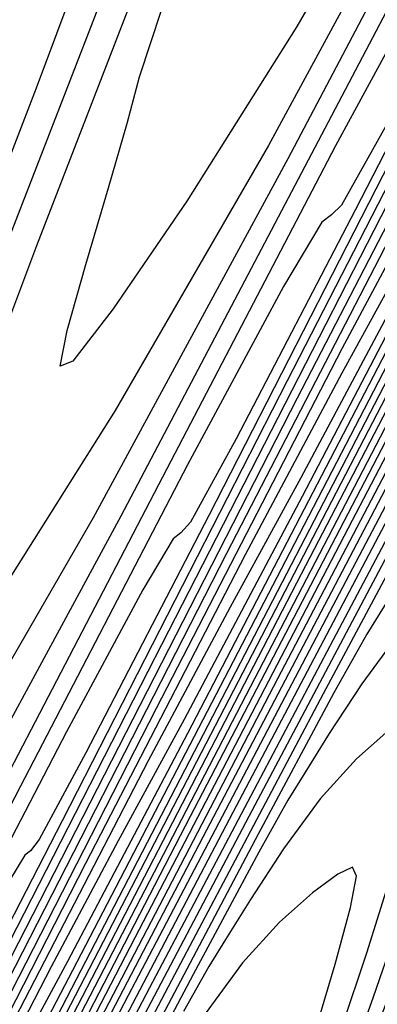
# Model space of a CAD drawing. Extents: x 3249832 to 3255657, y 13789405 to 13793316.
# Tile 15 of 256: x 3251544.11 to 3251547.3, y 13792367.57 to 13792376.35. Entities that reach past the tile are written whole.
import ezdxf

# ---------------------------------------------------------------- set-up
doc = ezdxf.new("R2010")
doc.units = 0
doc.header["$LTSCALE"] = 100
doc.header["$MEASUREMENT"] = 0
for name, color, linetype in [('GRATIO_03231_CON', 1, 'CONTINUOUS'), ('GRATIO_0323_ICON', 1, 'CONTINUOUS'), ('TARGETS_EAST', 7, 'CONTINUOUS')]:
    doc.layers.add(name, color=color, linetype=linetype)

# ---------------------------------------------------------------- blocks, each defined once
blk = doc.blocks.new('Gratio_032316_contours')
at = {"layer": 'GRATIO_03231_CON', "color": 1, "linetype": 'Continuous', "flags": 128}
for points in [[(3251553.1524, 13792388.2974), (3251552.393, 13792386.9678), (3251551.093, 13792384.5258), (3251549.4862, 13792381.4853), (3251547.8945, 13792378.5505), (3251546.5847, 13792376.2902), (3251545.6039, 13792374.7326), (3251544.9438, 13792373.7706), (3251544.5861, 13792373.3042), (3251544.4723, 13792373.2616), (3251544.5334, 13792373.5779), (3251544.7005, 13792374.1664), (3251544.9034, 13792374.8518), (3251545.072, 13792375.4368), (3251545.1803, 13792375.8401), (3251545.3793, 13792376.4436), (3251545.8641, 13792377.7453), (3251546.7433, 13792380.0272), (3251547.7799, 13792382.7082), (3251548.6501, 13792384.9914), (3251549.12, 13792386.2998), (3251549.3142, 13792386.9359), (3251549.447, 13792387.4222), (3251549.6811, 13792388.1548)], [(3251553.6493, 13792388.2761), (3251552.7518, 13792386.6107), (3251552.3801, 13792386.015), (3251552.2667, 13792385.9568), (3251552.1527, 13792385.9168), (3251551.8121, 13792385.427), (3251551.0272, 13792384.0326), (3251549.673, 13792381.4769), (3251547.9948, 13792378.2971), (3251546.3309, 13792375.2285), (3251544.9618, 13792372.8651), (3251543.9378, 13792371.2351)], [(3251543.7524, 13792372.9793), (3251544.2646, 13792374.3365), (3251545.1872, 13792376.7206), (3251546.2735, 13792379.523), (3251547.1871, 13792381.9091), (3251547.6843, 13792383.2746), (3251547.8944, 13792383.9366), (3251548.0391, 13792384.4424), (3251548.2872, 13792385.207), (3251548.593, 13792386.1152), (3251548.8575, 13792386.9194), (3251549.0075, 13792387.4362), (3251549.0733, 13792387.7392), (3251549.1112, 13792387.9665), (3251549.1628, 13792388.2233)], [(3251553.9642, 13792388.6832), (3251552.3407, 13792385.5515), (3251551.4102, 13792383.8109), (3251551.0309, 13792383.1856), (3251550.9232, 13792383.1201), (3251550.8161, 13792383.0729), (3251550.4719, 13792382.5565), (3251549.6615, 13792381.0973), (3251548.253, 13792378.4281), (3251546.5035, 13792375.109), (3251544.7674, 13792371.9066), (3251543.3388, 13792369.4401)], [(3251543.6311, 13792373.414), (3251544.7672, 13792376.3378), (3251545.724, 13792378.8268)], [(3251555.3111, 13792390.8656), (3251553.5372, 13792387.4902), (3251551.4757, 13792383.4985), (3251549.7234, 13792380.1024), (3251548.727, 13792378.2114), (3251548.3326, 13792377.5267), (3251548.2363, 13792377.4467), (3251548.1428, 13792377.3851), (3251547.7914, 13792376.8156), (3251546.93, 13792375.2267), (3251545.4233, 13792372.3456), (3251543.6031, 13792368.854), (3251541.9179, 13792365.6722), (3251540.7218, 13792363.5142), (3251539.9919, 13792362.2679), (3251539.6111, 13792361.6151), (3251539.4686, 13792361.275), (3251539.4807, 13792361.1182), (3251539.57, 13792361.053)], [(3251554.2082, 13792388.5617), (3251552.3699, 13792385.0533), (3251550.2315, 13792380.9062), (3251548.4148, 13792377.3778), (3251547.3854, 13792375.4117), (3251546.9835, 13792374.6972), (3251546.8929, 13792374.61), (3251546.8079, 13792374.5445), (3251546.4646, 13792373.9714), (3251545.6097, 13792372.38), (3251544.1179, 13792369.5143), (3251542.3765, 13792366.1363), (3251540.9012, 13792363.2626), (3251540.078, 13792361.6561), (3251539.7758, 13792361.0635), (3251539.7341, 13792360.978)], [(3251554.2476, 13792388.3407), (3251553.1052, 13792386.2578), (3251551.2026, 13792382.6163), (3251548.9872, 13792378.3139), (3251547.1061, 13792374.6532), (3251546.0438, 13792372.6119), (3251545.6343, 13792371.8677), (3251545.5494, 13792371.7732), (3251545.4818, 13792371.7212), (3251545.2086, 13792371.265), (3251544.5281, 13792369.9984), (3251543.3408, 13792367.7174), (3251541.9554, 13792365.0286), (3251540.7825, 13792362.7407), (3251540.13, 13792361.4606), (3251539.8931, 13792360.9869), (3251539.8644, 13792360.9161), (3251539.8708, 13792360.912), (3251539.8775, 13792360.9075), (3251539.8844, 13792360.9028)], [(3251554.8319, 13792389.0129), (3251553.9313, 13792387.4137), (3251553.1791, 13792386.1162), (3251552.0023, 13792383.9539), (3251550.0354, 13792380.1793), (3251547.743, 13792375.7215), (3251545.7975, 13792371.9286), (3251544.7021, 13792369.8122), (3251544.2852, 13792369.0383), (3251544.206, 13792368.9365), (3251544.1557, 13792368.8978), (3251543.9525, 13792368.5586), (3251543.4465, 13792367.6167), (3251542.5638, 13792365.9206), (3251541.5344, 13792363.9207), (3251540.6644, 13792362.2183), (3251540.1829, 13792361.2644), (3251540.0111, 13792360.9099), (3251539.9931, 13792360.8554), (3251539.9993, 13792360.8517), (3251540.0041, 13792360.8486), (3251540.0082, 13792360.8458)], [(3251556.3025, 13792391.4863), (3251554.3436, 13792387.7331), (3251552.782, 13792384.7839), (3251551.8317, 13792383.0652), (3251551.0422, 13792381.6671), (3251549.7964, 13792379.346), (3251547.7006, 13792375.3054), (3251545.2533, 13792370.5375), (3251543.1758, 13792366.4815), (3251542.0012, 13792364.2018), (3251541.5081, 13792363.2623), (3251541.2864, 13792362.8522), (3251541.0104, 13792362.3267), (3251540.6905, 13792361.7061), (3251540.4215, 13792361.1773), (3251540.2741, 13792360.8801), (3251540.2237, 13792360.7685), (3251540.2218, 13792360.7497)], [(3251555.3865, 13792389.5911), (3251553.3657, 13792385.716), (3251551.757, 13792382.6694), (3251550.7828, 13792380.8926), (3251549.9807, 13792379.4564), (3251548.7173, 13792377.0887), (3251546.5873, 13792372.9737), (3251544.0993, 13792368.119), (3251541.9903, 13792363.988), (3251540.8125, 13792361.6789), (3251540.3788, 13792360.828), (3251540.3171, 13792360.7063)], [(3251556.5731, 13792391.7377), (3251554.4705, 13792387.6958), (3251552.3878, 13792383.699), (3251550.732, 13792380.5549), (3251549.7418, 13792378.7356), (3251548.9827, 13792377.37), (3251547.8522, 13792375.2511), (3251545.9574, 13792371.5903), (3251543.7444, 13792367.271), (3251541.8692, 13792363.5951), (3251540.8234, 13792361.5391), (3251540.4402, 13792360.7798), (3251540.3883, 13792360.6688)], [(3251555.7206, 13792389.9649), (3251553.5545, 13792385.8006), (3251551.4099, 13792381.682), (3251549.707, 13792378.4404), (3251548.7008, 13792376.5786), (3251547.9848, 13792375.2836), (3251546.9872, 13792373.4135), (3251545.3275, 13792370.2068), (3251543.3895, 13792366.423), (3251541.7482, 13792363.2021), (3251540.8343, 13792361.3993), (3251540.5016, 13792360.7315), (3251540.4594, 13792360.6313)], [(3251555.9568, 13792390.1348), (3251554.0156, 13792386.4194), (3251551.7225, 13792382.0102), (3251549.4541, 13792377.6479), (3251547.6571, 13792374.2114), (3251546.6188, 13792372.2646), (3251545.9888, 13792371.1109), (3251545.2571, 13792369.7383), (3251544.0676, 13792367.44), (3251542.6788, 13792364.7279), (3251541.5031, 13792362.4189), (3251540.8491, 13792361.1258), (3251540.6114, 13792360.6465), (3251540.5808, 13792360.5748), (3251540.5833, 13792360.5723), (3251540.5844, 13792360.5708), (3251540.5849, 13792360.5698)], [(3251555.1581, 13792388.4652), (3251553.1631, 13792384.6466), (3251550.8065, 13792380.115), (3251548.4762, 13792375.6308), (3251546.6321, 13792372.0969), (3251545.5778, 13792370.1076), (3251544.9908, 13792369.0245), (3251544.3921, 13792367.9007), (3251543.4376, 13792366.0566), (3251542.3233, 13792363.8805), (3251541.38, 13792362.0278), (3251540.8552, 13792360.9903), (3251540.6645, 13792360.6056), (3251540.6401, 13792360.5478), (3251540.6423, 13792360.5452), (3251540.6435, 13792360.5433), (3251540.6443, 13792360.5417)], [(3251555.9352, 13792389.7872), (3251554.3594, 13792386.7956), (3251552.3106, 13792382.8739), (3251549.8905, 13792378.2197), (3251547.4983, 13792373.6138), (3251545.6071, 13792369.9824), (3251544.5368, 13792367.9507), (3251543.9928, 13792366.9381), (3251543.527, 13792366.0631), (3251542.8077, 13792364.6732), (3251541.9678, 13792363.0331), (3251541.2568, 13792361.6367), (3251540.8614, 13792360.8547), (3251540.7177, 13792360.5647), (3251540.6994, 13792360.5209), (3251540.7012, 13792360.5185), (3251540.7024, 13792360.5163), (3251540.7033, 13792360.5144)], [(3251555.1777, 13792388.1966), (3251553.5608, 13792385.1259), (3251551.4581, 13792381.1011), (3251548.9746, 13792376.3245), (3251546.5204, 13792371.5968), (3251544.5821, 13792367.8679), (3251543.4958, 13792365.7937), (3251542.9948, 13792364.8517), (3251542.662, 13792364.2255), (3251542.1777, 13792363.2898), (3251541.6123, 13792362.1857), (3251541.1337, 13792361.2456), (3251540.8674, 13792360.7192), (3251540.7707, 13792360.5239), (3251540.7584, 13792360.4944), (3251540.7596, 13792360.4928), (3251540.7604, 13792360.4914), (3251540.761, 13792360.4901)], [(3251555.4487, 13792388.3267), (3251554.8209, 13792387.1874), (3251553.6628, 13792385.0156), (3251551.9634, 13792381.7867), (3251549.7531, 13792377.5556), (3251547.1426, 13792372.5341), (3251544.5646, 13792367.5627), (3251542.5322, 13792363.6389), (3251541.4138, 13792361.4797), (3251540.9988, 13792360.6789), (3251540.9319, 13792360.5502), (3251540.9175, 13792360.5221), (3251540.8982, 13792360.4842), (3251540.8765, 13792360.4415)], [(3251555.55, 13792388.0759), (3251555.3229, 13792387.735), (3251555.1479, 13792387.4727), (3251555.0115, 13792387.2834), (3251554.7333, 13792386.8201), (3251554.0912, 13792385.651), (3251552.9118, 13792383.4377), (3251551.2167, 13792380.2174), (3251549.076, 13792376.1213), (3251546.6229, 13792371.4038), (3251544.2421, 13792366.8127), (3251542.3814, 13792363.2194), (3251541.3602, 13792361.2461), (3251540.9844, 13792360.5188), (3251540.9311, 13792360.4144)], [(3251550.4733, 13792378.6546), (3251548.4099, 13792374.7089), (3251546.1279, 13792370.3228), (3251543.9607, 13792366.1443)], [(3251549.7299, 13792377.0917), (3251547.744, 13792373.2964), (3251545.6333, 13792369.2415), (3251543.6796, 13792365.4755)], [(3251549.9096, 13792377.129), (3251548.243, 13792373.966), (3251546.412, 13792370.4714), (3251544.6439, 13792367.0791), (3251543.1173, 13792364.1383)], [(3251550.4422, 13792377.9688), (3251549.159, 13792375.5518), (3251547.4996, 13792372.4031), (3251545.746, 13792369.0588), (3251544.1492, 13792365.9979), (3251542.8361, 13792363.4697)], [(3251549.7124, 13792376.4323), (3251548.4084, 13792373.9747), (3251546.7562, 13792370.8402), (3251545.0801, 13792367.6463), (3251543.6545, 13792364.9167)], [(3251550.0418, 13792376.8308), (3251549.725, 13792376.2738), (3251548.9826, 13792374.8959), (3251547.6579, 13792372.3975), (3251546.0128, 13792369.2774), (3251544.4141, 13792366.2338), (3251543.1598, 13792363.8355)], [(3251547.523, 13792371.823), (3251546.1568, 13792369.2432), (3251544.526, 13792366.1516)], [(3251547.5866, 13792371.7692), (3251546.8202, 13792370.3378), (3251545.4662, 13792367.7798), (3251543.8755, 13792364.7652)], [(3251547.0538, 13792366.7475), (3251547.5701, 13792368.0487), (3251547.8573, 13792368.7882), (3251547.9836, 13792369.1372), (3251548.0687, 13792369.3922), (3251548.2074, 13792369.7917), (3251548.3976, 13792370.34), (3251548.6127, 13792370.9831), (3251548.826, 13792371.6606), (3251549.009, 13792372.2867), (3251549.1329, 13792372.7694), (3251549.1737, 13792373.0398), (3251549.1265, 13792373.1234), (3251548.991, 13792373.0687), (3251548.7717, 13792372.9157), (3251548.4917, 13792372.6692), (3251548.1789, 13792372.325), (3251547.8625, 13792371.896), (3251547.5783, 13792371.4617), (3251547.3636, 13792371.1187), (3251547.2085, 13792370.8703), (3251546.9156, 13792370.3469), (3251546.2404, 13792369.086), (3251545.0488, 13792366.8351)], [(3251547.1366, 13792367.2699), (3251547.267, 13792367.625), (3251547.355, 13792367.8846), (3251547.4971, 13792368.2914), (3251547.6911, 13792368.8499), (3251547.9104, 13792369.5051), (3251548.1278, 13792370.1953), (3251548.3149, 13792370.8327), (3251548.4432, 13792371.3233), (3251548.4885, 13792371.5967), (3251548.4447, 13792371.6794), (3251548.3104, 13792371.6216), (3251548.089, 13792371.4645), (3251547.8046, 13792371.2129), (3251547.4859, 13792370.8623), (3251547.1637, 13792370.4251), (3251546.8743, 13792369.9824), (3251546.6559, 13792369.632), (3251546.5041, 13792369.3876), (3251546.2446, 13792368.9246), (3251545.6605, 13792367.8341), (3251544.6313, 13792365.8904)], [(3251546.7313, 13792367.2646), (3251546.9269, 13792367.9248), (3251547.0639, 13792368.4311), (3251547.1181, 13792368.7105), (3251547.0812, 13792368.7913), (3251546.9492, 13792368.7273), (3251546.7237, 13792368.5621), (3251546.4302, 13792368.3004), (3251546.1001, 13792367.9367), (3251545.766, 13792367.4833)]]:
    blk.add_lwpolyline(points, dxfattribs=at)
at = {"layer": 'GRATIO_0323_ICON', "color": 7, "linetype": 'Continuous', "flags": 128}
for points in [[(3251554.7045, 13792389.9272), (3251552.7199, 13792386.0908), (3251551.0321, 13792382.8269), (3251550.0686, 13792381.0112), (3251549.6818, 13792380.3561), (3251549.5798, 13792380.2834), (3251549.4795, 13792380.229), (3251549.1316, 13792379.6861), (3251548.2957, 13792378.162), (3251546.833, 13792375.3792), (3251545.0122, 13792371.9208), (3251543.2038, 13792368.5847)], [(3251543.2609, 13792373.1525), (3251544.261, 13792375.7445), (3251544.813, 13792377.2243)], [(3251555.3215, 13792389.7501), (3251553.8069, 13792386.8984), (3251552.8815, 13792385.2394), (3251552.1107, 13792383.8916), (3251550.8994, 13792381.6499), (3251548.8681, 13792377.7423), (3251546.4988, 13792373.1292), (3251544.4888, 13792369.204), (3251543.3605, 13792367.0124), (3251542.9361, 13792366.2088), (3251542.8626, 13792366.0998), (3251542.8296, 13792366.0744), (3251542.6965, 13792365.8522), (3251542.365, 13792365.2351), (3251541.7867, 13792364.1238), (3251541.1131, 13792362.8131), (3251540.5454, 13792361.6965), (3251540.2342, 13792361.0692), (3251540.1278, 13792360.8336), (3251540.1237, 13792360.7938)], [(3251554.8681, 13792388.1922), (3251552.6385, 13792383.9054), (3251550.432, 13792379.6649), (3251548.682, 13792376.3259), (3251547.6598, 13792374.4216), (3251546.9868, 13792373.1972), (3251546.1221, 13792371.5759), (3251544.6976, 13792368.8234), (3251543.0344, 13792365.5753), (3251541.6263, 13792362.8098), (3251540.8433, 13792361.261), (3251540.5596, 13792360.686), (3251540.5255, 13792360.5979)], [(3251555.5507, 13792388.7238), (3251554.4203, 13792386.6061), (3251552.7621, 13792383.4563), (3251550.6056, 13792379.3283), (3251548.0586, 13792374.4293), (3251545.5425, 13792369.5797), (3251543.5571, 13792365.7534), (3251542.4548, 13792363.6367), (3251541.9968, 13792362.7653), (3251541.7969, 13792362.3879), (3251541.5478, 13792361.9064), (3251541.2569, 13792361.3382), (3251541.0107, 13792360.8542), (3251540.8739, 13792360.5829), (3251540.8245, 13792360.4818), (3251540.8188, 13792360.4658)], [(3251550.6601, 13792378.7062), (3251548.9864, 13792375.5289), (3251547.078, 13792371.8839), (3251545.1386, 13792368.1603), (3251543.3985, 13792364.8069)], [(3251550.2577, 13792376.7134), (3251549.9591, 13792376.3087), (3251549.6905, 13792375.8999), (3251549.4866, 13792375.5789), (3251549.3318, 13792375.3375), (3251549.0096, 13792374.7672), (3251548.2528, 13792373.3595), (3251546.9073, 13792370.8203), (3251545.2694, 13792367.7145), (3251543.7481, 13792364.8213)], [(3251546.9847, 13792367.3599), (3251547.208, 13792368.0271), (3251547.4295, 13792368.73), (3251547.6209, 13792369.3788), (3251547.7536, 13792369.8772), (3251547.8033, 13792370.1536), (3251547.763, 13792370.2353), (3251547.6298, 13792370.1744), (3251547.4064, 13792370.0133), (3251547.1174, 13792369.7567), (3251546.793, 13792369.3995), (3251546.4648, 13792368.9542), (3251546.1703, 13792368.503), (3251545.9482, 13792368.1453), (3251545.7997, 13792367.9049), (3251545.5735, 13792367.5023)]]:
    blk.add_lwpolyline(points, dxfattribs=at)

msp = doc.modelspace()

# ---------------------------------------------------------------- block references
at = {"layer": 'TARGETS_EAST'}
msp.add_blockref('Gratio_032316_contours', (0, 0), dxfattribs=at)

doc.saveas('drawing.dxf')
